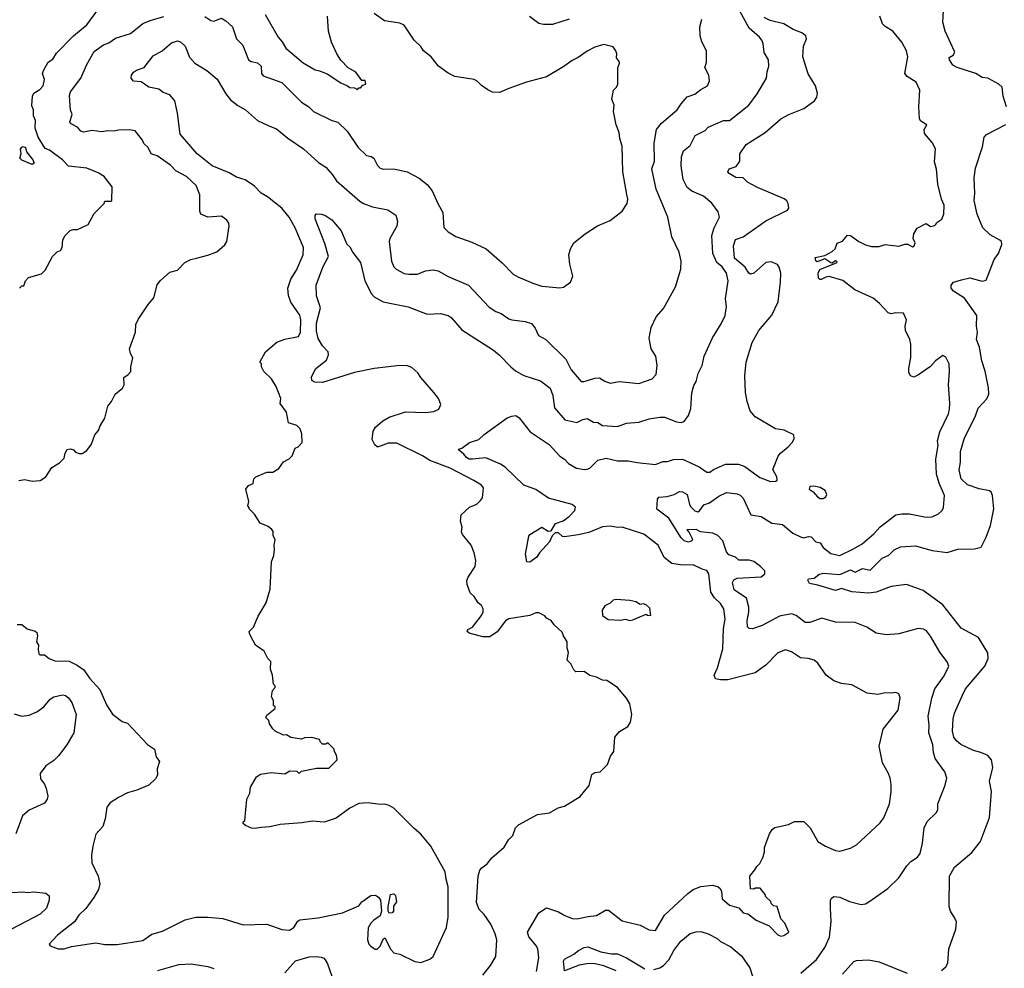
# Model space of a CAD drawing. Extents: x 1771496 to 1971148, y 471553 to 643630.
# Tile 27 of 256: x 1830712 to 1837222, y 500876 to 507152. Entities that reach past the tile are written whole.
import ezdxf

# ---------------------------------------------------------------- set-up
doc = ezdxf.new("R2010")
doc.units = 0

msp = doc.modelspace()

# ---------------------------------------------------------------- linework, layer by layer
at = {"layer": '0CON10XD'}
for points in [[(1830705, 504103.3), (1830745, 504108.8), (1830795, 504098.8), (1830847.7, 504102.3), (1830885, 504127.5), (1830925, 504190), (1830975, 504220), (1831005, 504250), (1831012.5, 504285), (1831025, 504307.5), (1831045, 504312.5), (1831067, 504307), (1831081.7, 504291.7), (1831105, 504282.5), (1831125, 504282.5), (1831155, 504302.5), (1831185.7, 504344.3), (1831208.8, 504405), (1831233.8, 504435), (1831244, 504465), (1831273.8, 504515), (1831294, 504595), (1831318.8, 504625), (1831343.3, 504675), (1831392.5, 504715), (1831402.5, 504735), (1831400, 504785), (1831430, 504805), (1831447.5, 504825), (1831447.5, 504855), (1831460, 504915), (1831443.6, 504943.6), (1831436.7, 504975), (1831476.4, 505083.6), (1831480, 505135), (1831495, 505167.5), (1831561.7, 505268.3), (1831598.3, 505311.7), (1831621.7, 505398.3), (1831643, 505427), (1831705, 505482), (1831755.9, 505494.1), (1831804.2, 505545.8), (1831844.2, 505565.8), (1831880, 505575), (1831955, 505593.3), (1832015, 505616.7), (1832068.8, 505661.2), (1832081.2, 505685), (1832095.9, 505785.9), (1832093.8, 505805), (1832081.2, 505825), (1832045, 505851.2), (1831955, 505846.2), (1831910, 505865), (1831902.5, 505885), (1831903.2, 505993.2), (1831878.1, 506055), (1831815, 506113.3), (1831745, 506152.1), (1831709.5, 506189.5), (1831621.3, 506251.3), (1831581.4, 506265), (1831560.5, 506305), (1831531.7, 506331.7), (1831522.9, 506355), (1831475, 506416), (1831435, 506424), (1831365, 506421.2), (1831335, 506413.8), (1831295, 506416.2), (1831255, 506408.8), (1831187.7, 506417.7), (1831135, 506408), (1831115, 506413.8), (1831095, 506440), (1831047.5, 506465), (1831044, 506475), (1831058, 506525), (1831048, 506555), (1831042.5, 506615), (1831040.9, 506649.1), (1831048, 506675), (1831115.6, 506765), (1831155.6, 506855), (1831205, 506941.4), (1831265, 506984.3), (1831301.3, 506998.7), (1831345, 507028.6), (1831445, 507060.9), (1831525, 507125.6), (1831575, 507147.1), (1831665, 507171.9)], [(1830710, 505375), (1830725, 505390), (1830738.3, 505391.7), (1830750, 505425), (1830770, 505445), (1830855, 505470), (1830880, 505495), (1830927.5, 505585), (1830960, 505615), (1830982.5, 505625), (1830993.3, 505645), (1830996.7, 505695), (1831012.5, 505725), (1831045, 505756.7), (1831065, 505763.3), (1831095, 505762.5), (1831165, 505797.5), (1831205, 505870), (1831270, 505935), (1831275, 505950), (1831315, 505950), (1831320, 505955), (1831322.5, 506045), (1831271.2, 506115), (1831229.5, 506139.5), (1831155, 506170), (1831035, 506183.1), (1830994.6, 506224.6), (1830908.1, 506288.1), (1830880.5, 506300.5), (1830834.6, 506374.6), (1830814.4, 506435), (1830816.4, 506485), (1830803.2, 506515), (1830802.7, 506555), (1830791.1, 506581.1), (1830795.4, 506644.6), (1830805.4, 506664.6), (1830845, 506688.8), (1830867.6, 506715), (1830876.8, 506755), (1830863.1, 506795), (1830869.3, 506815), (1830900.5, 506869.5), (1830930.1, 506889.9), (1830955, 506929.2), (1831067.5, 507045), (1831155, 507118.1), (1831235.7, 507225)], [(1831935, 507173.1), (1831975, 507146), (1831995, 507142), (1832045, 507160.8), (1832073.8, 507145), (1832118, 507105), (1832145.5, 507025.5), (1832184, 506985), (1832194.5, 506964.5), (1832223.8, 506885), (1832242.5, 506875), (1832285, 506867.1), (1832308.6, 506845), (1832310.8, 506795), (1832320.9, 506780.9), (1832445, 506735.8), (1832576, 506605), (1832624.5, 506574.5), (1832654.6, 506544.6), (1832775, 506485.7), (1832814.3, 506474.3), (1832877.5, 506415), (1832950.8, 506305), (1833003.9, 506253.9), (1833035, 506247.5), (1833054.3, 506235), (1833077.9, 506187.9), (1833095, 506170), (1833115, 506162), (1833185.5, 506164.5), (1833274.4, 506144.4), (1833352.5, 506102.5), (1833405, 506060.8), (1833439.8, 506019.8), (1833477.5, 505935), (1833510, 505875), (1833515.9, 505775.9), (1833545, 505748), (1833595, 505718), (1833700.9, 505680.9), (1833795.5, 505635.5), (1833902.6, 505542.6), (1833975, 505468.8), (1834005, 505450), (1834105, 505407.5), (1834165, 505389.2), (1834282.3, 505377.7), (1834307.7, 505382.3), (1834353.9, 505416.1), (1834368.8, 505455), (1834350, 505535), (1834343.8, 505595), (1834353.8, 505635), (1834376.7, 505675), (1834450, 505735), (1834532.1, 505787.9), (1834615, 505823.8), (1834695.5, 505884.5), (1834728, 505935), (1834732.9, 505965), (1834727.1, 505995), (1834699.4, 506145), (1834695.6, 506315), (1834679.2, 506365), (1834675.8, 506405), (1834656, 506455), (1834638.8, 506545), (1834642.5, 506585), (1834626.7, 506625), (1834637.5, 506685), (1834656.4, 506703.6), (1834666.4, 506723.6), (1834666.4, 506833.6), (1834676.7, 506865), (1834676, 506876), (1834658.3, 506898.3), (1834660, 506925), (1834653.3, 506945), (1834635, 506972.5), (1834575, 506988), (1834515, 506969.2), (1834465, 506944.2), (1834405, 506901.2), (1834365, 506882), (1834308.7, 506841.3), (1834195, 506774.3), (1834062.5, 506737.5), (1833945, 506697.1), (1833885, 506669.2), (1833837.7, 506672.3), (1833807, 506687), (1833765, 506716.2), (1833735.8, 506745.8), (1833715.8, 506755.8), (1833590, 506775), (1833545, 506796.7), (1833480, 506845), (1833433.3, 506905), (1833381.2, 506945), (1833364.2, 506974.2), (1833320, 507015), (1833253.3, 507115), (1833225, 507128), (1833124.3, 507144.3), (1833055, 507192)], [(1832335, 507185.8), (1832421.4, 507035), (1832447.5, 507005), (1832472.1, 506962.1), (1832586.8, 506866.8), (1832665, 506820.8), (1832695, 506814), (1832745, 506793.8), (1832835, 506733.3), (1832880, 506715), (1832895, 506702.5), (1832925, 506700), (1832945, 506690), (1832955, 506700), (1832965, 506700), (1832981.7, 506718.3), (1833000, 506725), (1832995, 506750), (1832975, 506750), (1832933.3, 506805), (1832883.9, 506833.9), (1832834.2, 506884.2), (1832808.8, 506925), (1832773.4, 507003.4), (1832753.1, 507075), (1832747.8, 507175)], [(1833960, 504855), (1833989.4, 504829.4), (1834045, 504796.7), (1834155, 504762.9), (1834218.9, 504715), (1834235.9, 504665), (1834246.9, 504585), (1834315.6, 504505.6), (1834395, 504487.8), (1834435, 504507.5), (1834465, 504513.1), (1834505, 504490), (1834535, 504486.9), (1834565, 504468.1), (1834665, 504459.4), (1834725, 504481.4), (1834805, 504489.2), (1834875, 504511.9), (1834945, 504523.1), (1834975, 504521.4), (1835055, 504490.6), (1835085, 504486), (1835105, 504493.3), (1835135, 504532.5), (1835150.3, 504579.7), (1835155, 504682.5), (1835169.4, 504730.6), (1835185, 504757.5), (1835198.9, 504811.1), (1835224.2, 504865), (1835238.1, 504925), (1835292.8, 505047.2), (1835350.6, 505139.4), (1835375.4, 505194.6), (1835384.2, 505255), (1835379.4, 505305), (1835395.5, 505425), (1835384.5, 505475), (1835355.6, 505515.6), (1835322, 505545), (1835295.4, 505605), (1835289.2, 505725), (1835304.6, 505775.4), (1835338.6, 505845), (1835330.3, 505880.3), (1835288.7, 505938.7), (1835232.5, 505985), (1835155, 506016.9), (1835125, 506040.8), (1835098.2, 506095), (1835086.2, 506185), (1835087.8, 506245), (1835101.4, 506285), (1835145, 506320), (1835177.5, 506385), (1835245, 506419.2), (1835265, 506440), (1835365, 506484.4), (1835405, 506484.4), (1835532.9, 506585), (1835588, 506662), (1835650.6, 506765), (1835654.1, 506805.9), (1835666, 506845), (1835662.5, 506885), (1835634, 506935), (1835627.5, 506995), (1835619.2, 507015), (1835604.3, 507035), (1835534.5, 507095), (1835472, 507212)], [(1834344, 507154), (1834235, 507120), (1834175, 507118.8), (1834145, 507126.2), (1834083.4, 507173.4)], [(1834927.5, 503945), (1834930, 503980), (1834937.5, 503992.5), (1834992.4, 503997.6), (1835039.1, 504010.9), (1835075, 504030), (1835095, 504029.3), (1835125, 504011.4), (1835140.4, 503945), (1835149.5, 503929.5), (1835175, 503901.5), (1835195, 503896.2), (1835207.3, 503902.7), (1835235, 503941.4), (1835272.2, 503955), (1835335, 503999.6), (1835385, 504023.8), (1835455, 504014.5), (1835475, 504006.5), (1835495, 503986.7), (1835546.9, 503876.9), (1835615, 503864.8), (1835685, 503821.4), (1835755, 503812.9), (1835823.3, 503755), (1835875, 503730), (1835895.4, 503724.6), (1835926.9, 503733.1), (1835945, 503729.5), (1835975, 503696.7), (1836005, 503690.5), (1836025, 503659.2), (1836075, 503620), (1836135, 503606), (1836225, 503651.5), (1836282.2, 503685), (1836358.9, 503751.1), (1836402.3, 503797.7), (1836505, 503875.6), (1836545, 503883.1), (1836595, 503883.3), (1836705, 503861.4), (1836745, 503862), (1836787.9, 503882.1), (1836812, 503905), (1836820.8, 503925), (1836826.7, 504005), (1836791.2, 504085), (1836773.3, 504145), (1836770, 504245), (1836784.2, 504334.2), (1836781.4, 504365), (1836796.7, 504425), (1836852.5, 504545), (1836859.2, 504575), (1836862, 504615), (1836853.3, 504735), (1836860, 504825), (1836856.7, 504875), (1836835, 504920), (1836815, 504930), (1836767.5, 504895), (1836735, 504856.7), (1836655, 504803.3), (1836625, 504787.5), (1836602.5, 504795), (1836590.7, 504820.7), (1836590, 504845), (1836603.9, 504916.1), (1836603.8, 505005), (1836598, 505035), (1836568, 505095), (1836566.1, 505123.9), (1836576.2, 505165), (1836555, 505210), (1836505, 505213.3), (1836475, 505206.2), (1836455, 505213.3), (1836397.5, 505275), (1836355, 505310), (1836234.7, 505364.7), (1836155, 505426.9), (1836065, 505453.3), (1836041.3, 505448.7), (1836012, 505432), (1836002.3, 505432.3), (1835992.7, 505442.7), (1835990.6, 505475), (1836001.8, 505498.2), (1836117.1, 505545), (1836115, 505552.5), (1836105, 505555.7), (1836085, 505540), (1836075, 505542.5), (1836035, 505570), (1835985, 505550.8), (1835975, 505556.7), (1835970.7, 505579.3), (1836035, 505592.5), (1836085, 505618), (1836103.3, 505636.7), (1836117.5, 505672.5), (1836153.1, 505686.9), (1836185, 505726.7), (1836205, 505723.8), (1836259.2, 505685), (1836305, 505661.4), (1836345, 505650.8), (1836395, 505652), (1836435, 505663.8), (1836525, 505652.5), (1836565, 505666.7), (1836585, 505667.5), (1836615, 505648.8), (1836626.2, 505655), (1836633.8, 505675), (1836620, 505705), (1836623.3, 505735), (1836647, 505773), (1836705, 505802.5), (1836735, 505783.3), (1836755, 505787.5), (1836767.5, 505795), (1836775, 505810), (1836808.3, 505831.7), (1836822.5, 505865), (1836823.8, 505925), (1836806.2, 505965), (1836783.2, 506063.2), (1836773.6, 506163.6), (1836761.7, 506211.7), (1836767, 506297), (1836745, 506340), (1836695, 506398.8), (1836693.3, 506425), (1836710, 506455), (1836670, 506480), (1836662.5, 506495), (1836657.3, 506575), (1836664.4, 506685), (1836638.7, 506738.7), (1836579.4, 506775), (1836564.7, 506795), (1836584.4, 506905), (1836576.4, 506946.4), (1836545, 507002), (1836485, 507076.2), (1836435, 507107.1), (1836417.1, 507125), (1836400, 507175)], [(1837186.2, 506725), (1837112.5, 506765), (1837075, 506769.4), (1837033.8, 506795), (1836910, 506835), (1836881.2, 506851.2), (1836860, 506885), (1836858.3, 506901.7), (1836885, 506917.5), (1836894.3, 506935.7), (1836830.9, 507075), (1836816.2, 507135), (1836821, 507209)], [(1831202, 501345), (1831148.6, 501271.4), (1831103.2, 501226.8), (1831075, 501184.2), (1830960.8, 501095), (1830907.5, 501035), (1830912.5, 501025), (1830965, 501004.5), (1831005, 501004.6), (1831055, 501021.1), (1831215, 501044.5), (1831275, 501033.6), (1831357, 501033), (1831525, 501060), (1831585, 501101.4), (1831655, 501123.1), (1831805, 501196.9), (1831875.6, 501215.6), (1831955.5, 501215.5), (1832055, 501205.6), (1832190, 501165), (1832345, 501167.5), (1832445, 501134), (1832495, 501129.2), (1832525, 501146.2), (1832551.9, 501188.1), (1832565, 501198), (1832685, 501210), (1832845.7, 501244.3), (1832955, 501290), (1832975, 501316.7), (1833033, 501357), (1833065, 501361.2), (1833085, 501346.7), (1833097.3, 501327.3), (1833103.3, 501255), (1833096.1, 501223.9), (1833053.3, 501195), (1833033.3, 501175), (1833016.2, 501145), (1833011.2, 501065), (1833020, 501035), (1833032.7, 501022.7), (1833062.7, 501002.7), (1833075, 501004), (1833095, 501023.8), (1833115, 501070), (1833125, 501077.5), (1833165, 501001.2), (1833185, 500978), (1833225, 500968.8), (1833325, 500922), (1833365, 500914), (1833424.2, 500935.8), (1833445.7, 500954.3), (1833484.2, 501035), (1833534.4, 501145.6), (1833544.4, 501215), (1833545.8, 501414.2), (1833531.2, 501465), (1833525.8, 501515), (1833430.6, 501685), (1833365, 501764.3), (1833320.2, 501800.2), (1833185, 501936), (1833155, 501953.8), (1833125, 501962.5), (1833095, 501960), (1833015, 501972), (1832955, 501966.7), (1832895, 501936.7), (1832805, 501870), (1832725, 501843.8), (1832645, 501849.2), (1832577.7, 501837.7), (1832435, 501828.5), (1832365, 501811.4), (1832308.8, 501808.8), (1832265, 501800.8), (1832245, 501803.8), (1832205, 501820), (1832190, 501835), (1832190, 501845), (1832200, 501855), (1832213.3, 501995), (1832232.5, 502035), (1832237.5, 502075), (1832277, 502143), (1832305, 502160), (1832375, 502172.5), (1832465, 502162.5), (1832498.3, 502181.7), (1832545, 502180), (1832555, 502170), (1832565, 502170), (1832575, 502180), (1832675, 502200), (1832755, 502200), (1832810, 502255), (1832807, 502287), (1832790, 502315), (1832790, 502325), (1832748.3, 502368.3), (1832735, 502360), (1832715, 502360), (1832701.7, 502371.7), (1832695, 502390), (1832643, 502403), (1832595, 502400), (1832575, 502392.5), (1832505, 502402.5), (1832475, 502420), (1832455, 502417.5), (1832400, 502445), (1832385, 502460), (1832363, 502493), (1832360, 502515), (1832340, 502535), (1832345, 502550), (1832400, 502595), (1832400, 502605), (1832390, 502615), (1832390, 502645), (1832377.5, 502675), (1832382.5, 502715), (1832400, 502735), (1832400, 502745), (1832390, 502755), (1832382.5, 502815), (1832370, 502855), (1832372.5, 502905), (1832352.5, 502925), (1832327.5, 502975), (1832270, 503015), (1832232.5, 503085), (1832230, 503105), (1832257, 503133), (1832287.5, 503205), (1832342.5, 503295), (1832367.5, 503385), (1832377.5, 503565), (1832393, 503607), (1832397.5, 503645), (1832393.3, 503675), (1832401.7, 503711.7), (1832388.3, 503738.3), (1832387.5, 503765), (1832379.3, 503779.3), (1832355, 503800), (1832301.7, 503821.7), (1832265, 503880), (1832230, 503915), (1832230, 503925), (1832220, 503935), (1832227.5, 503965), (1832207.5, 504045), (1832225, 504070), (1832256.4, 504083.6), (1832260, 504115), (1832273, 504127), (1832345, 504157.5), (1832385, 504157.5), (1832425, 504182.5), (1832455, 504227.5), (1832493, 504247), (1832513, 504267), (1832533.6, 504316.4), (1832553, 504327), (1832580, 504355), (1832577, 504413), (1832566.7, 504445), (1832545, 504467.5), (1832490, 504485), (1832476.7, 504555), (1832433, 504613), (1832437.5, 504645), (1832408, 504725), (1832376.8, 504776.8), (1832326.7, 504825), (1832310, 504855), (1832310, 504875), (1832300, 504885), (1832338, 504955), (1832412.4, 505017.6), (1832465, 505038.6), (1832556.2, 505055), (1832567.8, 505085), (1832570.6, 505165), (1832565, 505196.2), (1832503.8, 505283.8), (1832488.1, 505328.1), (1832485.4, 505375), (1832504.7, 505435.3), (1832541.5, 505495), (1832585.6, 505595), (1832587.5, 505645), (1832532.7, 505775), (1832493.1, 505845), (1832444.2, 505905), (1832349.8, 505979.8), (1832307.5, 506005), (1832265, 506049.2), (1832201.9, 506091.9), (1832145, 506109.5), (1832097.4, 506137.4), (1831985, 506183.8), (1831885, 506264.4), (1831773.3, 506395), (1831755.9, 506534.1), (1831738.6, 506615), (1831704, 506654), (1831660.5, 506670.5), (1831631.1, 506691.1), (1831565, 506705.7), (1831515, 506741.1), (1831465, 506744), (1831448.8, 506765), (1831452, 506785), (1831465, 506804), (1831483, 506817), (1831535, 506835.5), (1831595, 506911.9), (1831654, 506946), (1831715, 506998.1), (1831755, 507011.4), (1831775, 507004.2), (1831805, 506975.7), (1831835, 506903.8), (1831870.8, 506865), (1831948.8, 506815), (1832017.8, 506757.8), (1832075, 506660.6), (1832105, 506621.9), (1832155, 506582.9), (1832205, 506555.8), (1832285, 506484.3), (1832358.3, 506448.3), (1832408.9, 506428.9), (1832485, 506366.9), (1832588.3, 506298.3), (1832687.6, 506207.6), (1832735.4, 506175.4), (1832780, 506125), (1832805.6, 506085.6), (1832960.9, 505950.9), (1832985, 505935.6), (1833045, 505913.3), (1833145, 505894.3), (1833199.1, 505859.1), (1833209.7, 505819.7), (1833205.6, 505785), (1833160, 505705), (1833154.5, 505685), (1833171.1, 505555), (1833186.6, 505516.6), (1833200.4, 505500.4), (1833252.9, 505472.9), (1833285, 505467.8), (1833341.7, 505468.3), (1833395, 505490), (1833445, 505497.8), (1833479.8, 505489.8), (1833515, 505471.4), (1833545, 505452.9), (1833678.8, 505395), (1833815, 505250.8), (1833860.9, 505220.9), (1833895, 505207.8), (1833945, 505172.9), (1833965.5, 505165.5), (1834055, 505155.9), (1834095, 505142.1), (1834121.2, 505111.2), (1834142.4, 505062.4), (1834190, 505035), (1834323.3, 504905), (1834357.1, 504835), (1834425, 504759.2), (1834445, 504757.1), (1834515, 504779.1), (1834545, 504782.5), (1834579.7, 504759.7), (1834615, 504747.5), (1834677.9, 504757.9), (1834805, 504745.7), (1834893.3, 504775), (1834919.2, 504805), (1834925.8, 504865), (1834918, 504925), (1834886.2, 504975), (1834873.3, 505045), (1834888, 505115), (1834921.2, 505185), (1834968.3, 505241.7), (1835048.8, 505385), (1835082.3, 505502.3), (1835086.2, 505555), (1835073, 505613), (1835023.8, 505715), (1834997.1, 505845), (1834921.2, 506031.2), (1834892.2, 506165), (1834909.6, 506215), (1834906.5, 506335), (1834921.9, 506425), (1834955, 506468), (1835058.6, 506555), (1835084.6, 506595.4), (1835125, 506641.1), (1835175, 506658.9), (1835215, 506690.6), (1835260, 506715), (1835273.6, 506746.4), (1835268, 506785), (1835242, 506835), (1835252, 506868), (1835252.9, 506945), (1835222.2, 507005), (1835211.2, 507045), (1835208.9, 507105), (1835223.1, 507155)], [(1836473, 502697), (1836435, 502698.8), (1836385, 502686.7), (1836315, 502697.5), (1836215, 502751.2), (1836145, 502760), (1836095, 502778), (1836044.5, 502814.5), (1835988.8, 502895), (1835965, 502913.8), (1835925, 502926), (1835875, 502930), (1835815, 502969.2), (1835775, 502984), (1835725, 502964), (1835645, 502882.5), (1835575, 502832), (1835395, 502784.4), (1835345, 502783.8), (1835311.7, 502791.7), (1835303.8, 502815), (1835325.7, 502865), (1835361.3, 502988.7), (1835365.5, 503125), (1835377.1, 503185), (1835366.7, 503255), (1835345, 503290.5), (1835306, 503326), (1835281.5, 503365), (1835267.5, 503485), (1835255, 503508.8), (1835225, 503515.7), (1835164.4, 503544.4), (1835095, 503543.4), (1835024.7, 503554.7), (1834973.8, 503593.8), (1834934.4, 503675), (1834837.7, 503747.7), (1834695, 503794.5), (1834665, 503792.7), (1834615, 503800.8), (1834565, 503796), (1834475, 503760), (1834405, 503742.9), (1834315, 503730.7), (1834301.7, 503731.7), (1834275, 503756.8), (1834252.4, 503757.6), (1834231.8, 503738.2), (1834215, 503697.5), (1834148, 503625), (1834131.2, 503595), (1834085, 503563.3), (1834064.3, 503564.3), (1834055.7, 503615), (1834078.6, 503735), (1834085.8, 503745), (1834165, 503793.8), (1834205, 503768.1), (1834225, 503770.8), (1834255, 503818.2), (1834305, 503836.5), (1834345.8, 503864.2), (1834383.1, 503905), (1834386.3, 503926.3), (1834365.3, 503945.3), (1834207.4, 503987.4), (1834125, 504044.5), (1834045, 504072.2), (1833921.2, 504191.2), (1833891.5, 504211.5), (1833795, 504252.1), (1833705, 504243.5), (1833684, 504245), (1833665.6, 504255), (1833647.8, 504277.8), (1833613.3, 504305), (1833615, 504310), (1833635, 504316.2), (1833685, 504354.3), (1833746.6, 504373.4), (1833781.9, 504408.1), (1833935, 504516.9), (1833965, 504529.7), (1833992.9, 504532.9), (1834015, 504517.8), (1834087.5, 504425), (1834211.8, 504341.8), (1834284.3, 504264.3), (1834314.3, 504244.3), (1834340, 504215), (1834393.3, 504185), (1834445, 504175.6), (1834465, 504177.8), (1834480.8, 504185), (1834535, 504236.7), (1834589.2, 504250.8), (1834665, 504234.4), (1834735, 504234.4), (1834795, 504221.4), (1834915, 504210), (1834965, 504229.2), (1834995, 504228.1), (1835035, 504243.1), (1835095, 504244.4), (1835205, 504193.1), (1835255, 504157.5), (1835275, 504159.4), (1835299.2, 504175), (1835379.1, 504210.9), (1835465, 504211.5), (1835506.7, 504196.7), (1835605, 504122), (1835677, 504097), (1835711.7, 504098.3), (1835720, 504105), (1835717, 504127), (1835692.5, 504175), (1835726.4, 504263.6), (1835742.5, 504285), (1835792.5, 504325), (1835820, 504355), (1835831.7, 504378.3), (1835830, 504405), (1835767, 504437), (1835710, 504445), (1835575, 504523.3), (1835541.2, 504565), (1835522, 504625), (1835512, 504685), (1835505.8, 504795), (1835515.8, 504885), (1835554.4, 505015), (1835598.8, 505095), (1835684.1, 505195.9), (1835726, 505286), (1835743.3, 505415), (1835744.4, 505474.4), (1835733.1, 505515), (1835722, 505532), (1835680.4, 505550.4), (1835645, 505546.2), (1835565, 505474), (1835545, 505468.8), (1835533.8, 505475), (1835508.8, 505515), (1835439.2, 505575), (1835431.9, 505655), (1835445, 505697.1), (1835495, 505714.6), (1835645, 505820), (1835788.8, 505891.2), (1835796.7, 505905), (1835793.8, 505935), (1835785, 505953.3), (1835765.7, 505965.7), (1835591.1, 506041.1), (1835525, 506076.9), (1835495, 506105.3), (1835447.3, 506107.3), (1835403.8, 506135), (1835393.8, 506145), (1835402.5, 506165), (1835448.6, 506181.4), (1835474.4, 506215), (1835473.8, 506265), (1835515.8, 506325), (1835640.6, 506405), (1835744, 506495), (1835796.4, 506523.6), (1835897.5, 506565), (1835937.3, 506592.7), (1835966.7, 506615), (1835981.7, 506638.3), (1835988, 506665), (1835974.2, 506715), (1835925, 506794), (1835890, 506905), (1835893.5, 506976.5), (1835914.3, 507025), (1835909.2, 507045), (1835884, 507065), (1835825, 507086.5), (1835763.6, 507123.6), (1835675, 507146.7), (1835635, 507166.1)], [(1837237.5, 506575), (1837215.6, 506645), (1837208, 506705), (1837186.2, 506725)], [(1836807.3, 500862.7), (1836835, 500886.7), (1836849.1, 500910.9), (1836855.6, 501005), (1836902.7, 501135), (1836905.5, 501184.5), (1836895, 501208), (1836866.9, 501255), (1836857.8, 501285), (1836860.8, 501485), (1836893.3, 501545), (1837008.5, 501641.5), (1837064.6, 501715), (1837124.7, 501875), (1837136.6, 502045), (1837123.6, 502115), (1837145.9, 502205), (1837136.8, 502255), (1837112.2, 502285), (1837067.5, 502305), (1837018, 502318), (1836935, 502356.8), (1836905, 502380), (1836889.3, 502405), (1836879.7, 502445), (1836883, 502527), (1836892.5, 502565), (1836945, 502684.2), (1836966.2, 502725), (1837094.5, 502875), (1837114.5, 502925), (1837112.9, 502962.9), (1837050.5, 503065), (1836936.5, 503126.5), (1836815, 503281.2), (1836685, 503376.4), (1836575, 503414.4), (1836475, 503401.4), (1836374.7, 503365.3), (1836325, 503358.5), (1836215, 503366.5), (1836145, 503389.5), (1836105, 503376.5), (1835988.8, 503411.2), (1835935, 503421.2), (1835923.3, 503445), (1835927.5, 503452.5), (1835965, 503456.9), (1835995, 503480.8), (1836025, 503490), (1836135, 503480.6), (1836205, 503512.5), (1836235, 503496.2), (1836285, 503520.4), (1836335, 503509.1), (1836415, 503589.2), (1836459.7, 503610.3), (1836495, 503644.4), (1836535, 503664.4), (1836635, 503670.4), (1836745, 503639.1), (1836845, 503626.7), (1836915, 503650), (1837025, 503650.8), (1837068.3, 503661.7), (1837102.6, 503727.4), (1837131.9, 503805), (1837153.1, 503915), (1837144.4, 504005), (1837135.7, 504025), (1837124.5, 504034.5), (1837055, 504048.5), (1836978.9, 504075), (1836936.5, 504115), (1836923.5, 504173.5), (1836932.2, 504225), (1836931.5, 504295), (1836958.1, 504385), (1837029.3, 504525), (1837049.3, 504580.7), (1837107.3, 504642.7), (1837119.5, 504675), (1837117, 504717), (1837095.9, 504825.9), (1837073.3, 504895), (1837057.9, 504985), (1837038.2, 505035), (1837044.4, 505085), (1837038.8, 505125), (1837041.6, 505195), (1836959.1, 505309.1), (1836885.7, 505355.7), (1836871.2, 505375), (1836871.2, 505395), (1836885.7, 505414.3), (1836939.5, 505430.5), (1836995, 505443.1), (1837075, 505420.8), (1837101.2, 505428.8), (1837155.4, 505565), (1837183.2, 505605), (1837205.6, 505665), (1837203.2, 505683.2), (1837193.7, 505693.7), (1837128.5, 505728.5), (1837079.5, 505775), (1837042.2, 505865), (1837023.5, 505956.5), (1837027.8, 506005), (1837023.4, 506105), (1837031.7, 506168.3), (1837078.7, 506311.3), (1837088.1, 506375), (1837105, 506391.9), (1837232.7, 506457.3)], [(1830795, 506192.5), (1830725, 506222.5), (1830713.3, 506235), (1830722.5, 506265), (1830717.5, 506295), (1830725, 506307.5), (1830735, 506312.5), (1830750, 506305), (1830757.5, 506277.5), (1830798.8, 506225), (1830806.7, 506203.3), (1830795, 506192.5)], [(1833775, 500830.8), (1833825.6, 500895), (1833859.4, 500955), (1833866.7, 501065), (1833855.7, 501105), (1833827.8, 501167.8), (1833782.9, 501232.9), (1833750, 501265), (1833731.4, 501311.4), (1833744, 501485), (1833754.1, 501525.9), (1833768.3, 501541.7), (1833803, 501567), (1833833.6, 501606.4), (1833915, 501677.5), (1833943.9, 501726.1), (1833972.5, 501755), (1833990, 501805), (1834010, 501825), (1834135, 501893.3), (1834215.8, 501904.2), (1834272.7, 501937.3), (1834315, 501948), (1834417.7, 502012.3), (1834477.5, 502085), (1834495, 502157.5), (1834515, 502172.5), (1834550, 502175), (1834597.5, 502225), (1834619.3, 502280.7), (1834639.3, 502310.7), (1834647.5, 502405), (1834677, 502443), (1834732.5, 502475), (1834751.2, 502505), (1834758.8, 502555), (1834746.2, 502625), (1834724.1, 502664.1), (1834665, 502733.3), (1834595, 502780), (1834565, 502782.5), (1834525, 502803.3), (1834482.3, 502812.3), (1834445, 502840), (1834388.3, 502838.3), (1834375, 502850), (1834355, 502890), (1834332.5, 502915), (1834340, 502965), (1834332.5, 502995), (1834332.5, 503035), (1834307.5, 503075), (1834299.3, 503099.3), (1834245, 503147.5), (1834225, 503177.5), (1834195, 503192.5), (1834185, 503207.5), (1834145, 503227.5), (1834125, 503227.5), (1834085, 503210), (1833945, 503187.1), (1833925, 503174), (1833868.9, 503101.1), (1833821.2, 503068.8), (1833775, 503069.2), (1833683.6, 503093.6), (1833670, 503105), (1833675, 503117.5), (1833705, 503132.5), (1833765, 503210), (1833775.8, 503235), (1833776, 503255), (1833766.1, 503276.1), (1833742.5, 503295), (1833716.7, 503335), (1833691.2, 503361.2), (1833671.2, 503415), (1833669.3, 503440.7), (1833676.1, 503463.9), (1833722.5, 503535), (1833727.5, 503575), (1833717.5, 503625), (1833697.5, 503675), (1833640, 503745), (1833633, 503763), (1833637.5, 503795), (1833627.5, 503835), (1833630, 503875), (1833685, 503927.5), (1833735, 503947.5), (1833759.3, 503970.7), (1833771.7, 503988.3), (1833777.5, 504055), (1833765, 504072.5), (1833714.2, 504104.2), (1833557.5, 504185), (1833424, 504235), (1833375, 504266.4), (1833205, 504350.9), (1833149.1, 504350.9), (1833085, 504325.8), (1833075, 504326.2), (1833059.7, 504339.7), (1833042.9, 504375), (1833049.7, 504430.3), (1833064, 504455), (1833112.2, 504497.8), (1833155, 504521.9), (1833262.8, 504557.2), (1833395, 504553.1), (1833449.7, 504560.3), (1833484.2, 504575.8), (1833495.7, 504605), (1833480, 504645), (1833450.9, 504685), (1833363.8, 504785), (1833345, 504814.4), (1833305, 504851.5), (1833275, 504862.2), (1833225, 504864.4), (1833055, 504844.4), (1832925, 504817.3), (1832715, 504751.5), (1832663.6, 504753.6), (1832644.2, 504765), (1832641.2, 504788.8), (1832668.8, 504845), (1832739.7, 504900.3), (1832754.5, 504935), (1832750.9, 504955), (1832715, 504993.9), (1832685, 505042.5), (1832675, 505090), (1832675, 505143.3), (1832700.3, 505245), (1832673.5, 505325), (1832672.5, 505395), (1832715.5, 505515), (1832753.2, 505585), (1832730.2, 505670.2), (1832665.6, 505835), (1832664.5, 505855.5), (1832672, 505868), (1832704.2, 505864.2), (1832728.9, 505858.9), (1832775, 505828.6), (1832838, 505755), (1832875, 505666.7), (1832895, 505650), (1832915, 505611.2), (1832966, 505546), (1832992.9, 505425), (1833037.7, 505337.7), (1833055, 505318.9), (1833115, 505284.5), (1833281.1, 505251.1), (1833405, 505204.5), (1833495, 505208.1), (1833545, 505194.3), (1833565, 505180.8), (1833635, 505100), (1833844.6, 504964.6), (1833885, 504932.5), (1833960, 504855)], [(1836025, 503983.8), (1836042.5, 503995), (1836049.3, 504010.7), (1836037.7, 504037.7), (1836005, 504056.7), (1835963.6, 504066.4), (1835937, 504063), (1835932.5, 504045), (1835957.5, 504027.5), (1835986.7, 503995), (1836005, 503984), (1836025, 503983.8)], [(1835877.5, 500845), (1835981.4, 500935), (1836036.1, 501013.9), (1836067, 501083), (1836077.3, 501185), (1836073.6, 501273.6), (1836072.9, 501325), (1836079.7, 501340.3), (1836095, 501352), (1836135, 501347.1), (1836197.9, 501317.9), (1836275, 501299.2), (1836305, 501303.8), (1836327.5, 501315), (1836451.2, 501405), (1836523.8, 501475), (1836576.7, 501555), (1836605, 501583.3), (1836648.3, 501611.7), (1836666, 501635), (1836680.8, 501705), (1836692, 501805), (1836712.7, 501847.3), (1836772.5, 501905), (1836782.5, 501925), (1836782.5, 501965), (1836831.7, 502088.3), (1836841.2, 502135), (1836828, 502175), (1836765.6, 502265), (1836753.5, 502305), (1836749.1, 502355), (1836722.9, 502435), (1836725.5, 502485), (1836719.3, 502545), (1836742.7, 502662.7), (1836761.9, 502725), (1836825, 502810), (1836855.7, 502875.7), (1836844.4, 502904.4), (1836796.8, 502966.8), (1836735, 503073.3), (1836708.3, 503108.3), (1836688.8, 503118.8), (1836653.6, 503123.6), (1836525, 503088.9), (1836442.7, 503082.7), (1836375, 503094), (1836312.7, 503132.7), (1836235, 503164), (1836105, 503166.5), (1836015, 503191.5), (1835936.1, 503163.9), (1835905, 503164.4), (1835845, 503210.6), (1835815, 503221.1), (1835736.2, 503205), (1835620.8, 503145), (1835557.2, 503122.8), (1835535, 503123.1), (1835524.6, 503134.6), (1835521.1, 503175), (1835534, 503235), (1835533.4, 503265), (1835517.1, 503325), (1835435, 503380), (1835425, 503427.5), (1835433.7, 503446.3), (1835455, 503456.9), (1835615, 503466.7), (1835639.2, 503485), (1835638.6, 503505), (1835610, 503535), (1835565, 503566.5), (1835535, 503575.5), (1835466.4, 503576.4), (1835443.8, 503595), (1835400.8, 503610.8), (1835385, 503632), (1835360.4, 503705), (1835328.8, 503738.8), (1835295.9, 503755.9), (1835214.4, 503764.4), (1835185, 503780), (1835123.6, 503776.4), (1835139.2, 503759.2), (1835160, 503715), (1835155, 503704.3), (1835135, 503694.4), (1835105, 503704), (1835085, 503724), (1835004.4, 503854.4), (1834925, 503913.8), (1834927.5, 503945)], [(1834745, 503177.5), (1834765, 503182.5), (1834855, 503220), (1834863, 503213), (1834885, 503210), (1834878.3, 503258.3), (1834855, 503280), (1834837, 503287), (1834813.6, 503283.6), (1834785, 503300), (1834745, 503310), (1834655, 503316.7), (1834635, 503312.5), (1834615, 503292.5), (1834580, 503275), (1834562.5, 503245), (1834565, 503210), (1834603.6, 503183.6), (1834685, 503180), (1834715, 503186.7), (1834745, 503177.5)], [(1830695, 503150), (1830725, 503150), (1830761.7, 503121.7), (1830815, 503106.2), (1830825, 503097.5), (1830830, 503075), (1830823.3, 503035), (1830836.7, 503015), (1830833.3, 502985), (1830837.5, 502957.5), (1830845, 502950), (1830875, 502950), (1830906.4, 502926.4), (1830945, 502911.2), (1831038.3, 502908.3), (1831091.3, 502881.3), (1831135, 502850), (1831173.3, 502795), (1831240.6, 502720.6), (1831285, 502620), (1831325, 502557.5), (1831389.3, 502509.3), (1831425, 502497.5), (1831556.2, 502356.2), (1831602.5, 502325), (1831613.3, 502275), (1831636.7, 502245), (1831620, 502195), (1831622.5, 502155), (1831609.3, 502130.7), (1831565, 502087.5), (1831485.8, 502054.2), (1831425, 502037.5), (1831365, 502007.1), (1831309.7, 501970.3), (1831288.8, 501941.2), (1831277.1, 501865), (1831260.8, 501815), (1831215, 501763.3), (1831194.2, 501684.2), (1831185.9, 501624.1), (1831188.8, 501575), (1831230, 501485), (1831241.9, 501435), (1831231.7, 501398.3), (1831202, 501345)], [(1830675, 502560.4), (1830725, 502543.8), (1830775, 502550), (1830825, 502574), (1830870.7, 502605), (1830913, 502657), (1830937.1, 502672.9), (1830995, 502684.4), (1831015, 502680.8), (1831034.2, 502665), (1831055.6, 502635), (1831084.6, 502555), (1831068.8, 502435), (1831024.3, 502355.7), (1830968.8, 502281.2), (1830938.3, 502251.7), (1830885.3, 502214.7), (1830848.1, 502165), (1830849.4, 502129.4), (1830875.5, 502095), (1830886.5, 502065), (1830897.5, 502015), (1830892.9, 501995), (1830875, 501969.2), (1830775, 501922.5), (1830730, 501885), (1830687.1, 501765)], [(1834128.1, 500855), (1834145.4, 500945), (1834136.8, 501005), (1834125, 501028.5), (1834078.2, 501085), (1834069.5, 501115), (1834145, 501244.3), (1834195, 501276.9), (1834275, 501250), (1834315.3, 501225.3), (1834365.4, 501205.4), (1834395, 501203.2), (1834471.5, 501218.5), (1834525, 501225.5), (1834585, 501260), (1834605, 501261.2), (1834695, 501191.4), (1834815, 501160.8), (1834875, 501130.8), (1834915, 501127.5), (1834975, 501227.5), (1835129.5, 501370.5), (1835165, 501396.7), (1835215, 501417.5), (1835293, 501427), (1835330, 501415), (1835342.5, 501405), (1835352.5, 501385), (1835357.5, 501335), (1835405, 501293.8), (1835466.1, 501276.1), (1835495, 501243.8), (1835526.1, 501236.1), (1835582.5, 501195), (1835667, 501157), (1835725, 501097.5), (1835745, 501090), (1835765, 501092.5), (1835797.5, 501115), (1835770, 501175), (1835743.8, 501203.8), (1835720, 501285), (1835695, 501290), (1835680, 501305), (1835678.3, 501318.3), (1835645, 501350), (1835640, 501365), (1835607, 501407), (1835575, 501407.5), (1835565, 501400), (1835543, 501403), (1835540, 501485), (1835573, 501527), (1835585, 501550), (1835605, 501570), (1835625, 501610), (1835636.7, 501645), (1835637.5, 501675), (1835670, 501765), (1835687.5, 501795), (1835705, 501807.5), (1835795, 501827.5), (1835835, 501847.5), (1835897, 501847), (1835937.5, 501805), (1835990, 501715), (1836040, 501685), (1836106.1, 501656.1), (1836135, 501651.2), (1836205, 501670), (1836245, 501693.8), (1836402.4, 501837.6), (1836425, 501871.2), (1836462.9, 501965), (1836474.1, 502044.1), (1836474.2, 502094.2), (1836468, 502135), (1836456, 502165), (1836416.2, 502235), (1836393.8, 502345), (1836422.3, 502457.7), (1836521.2, 502585), (1836533.3, 502665), (1836525, 502692.5), (1836505, 502700), (1836473, 502697)], [(1830658.8, 501378.8), (1830733.3, 501383.3), (1830763.2, 501376.8), (1830805, 501381.9), (1830884.1, 501374.1), (1830905.9, 501355.9), (1830906.1, 501326.1), (1830889.2, 501275), (1830846, 501235), (1830657.5, 501135)], [(1833155, 501240), (1833147.5, 501255), (1833147.5, 501285), (1833162.5, 501365), (1833185, 501370), (1833197, 501357), (1833202.5, 501315), (1833183, 501287), (1833182.5, 501255), (1833175, 501242.5), (1833155, 501240)], [(1834905, 500868.8), (1834945, 500879.6), (1834968.9, 500895), (1835005, 500933.3), (1835036.3, 500993.7), (1835083.7, 501056.3), (1835145, 501105.6), (1835185, 501118.1), (1835215, 501120), (1835265, 501104.4), (1835323.1, 501073.1), (1835345, 501053.1), (1835415, 501018.6), (1835485, 500959.2), (1835538.9, 500878.9), (1835592.9, 500715)], [(1834655, 500858.6), (1834575, 500892.1), (1834517, 500907), (1834475, 500908.9), (1834412.1, 500897.9), (1834315, 500860), (1834307, 500923), (1834315, 500936.7), (1834375, 500968.8), (1834405.9, 500994.1), (1834445, 501014), (1834467.3, 501017.3), (1834554.1, 500985.9), (1834625, 500971.9), (1834665, 500971.1), (1834725, 500946.7), (1834845, 500872.1)], [(1832465, 500846.9), (1832535, 500925.4), (1832625, 500951.8), (1832675, 500955.5), (1832705, 500950.6), (1832723.1, 500943.1), (1832732.1, 500932.1), (1832747.1, 500905), (1832775, 500823.8)], [(1836151.5, 500838.5), (1836228.3, 500921.7), (1836245, 500928), (1836325, 500931.4), (1836395, 500920), (1836578.8, 500845)], [(1831625, 500861.9), (1831765, 500902.5), (1831845, 500905.8), (1831955, 500889.2), (1831995, 500876)]]:
    msp.add_lwpolyline(points, dxfattribs=at)

doc.saveas('drawing.dxf')
